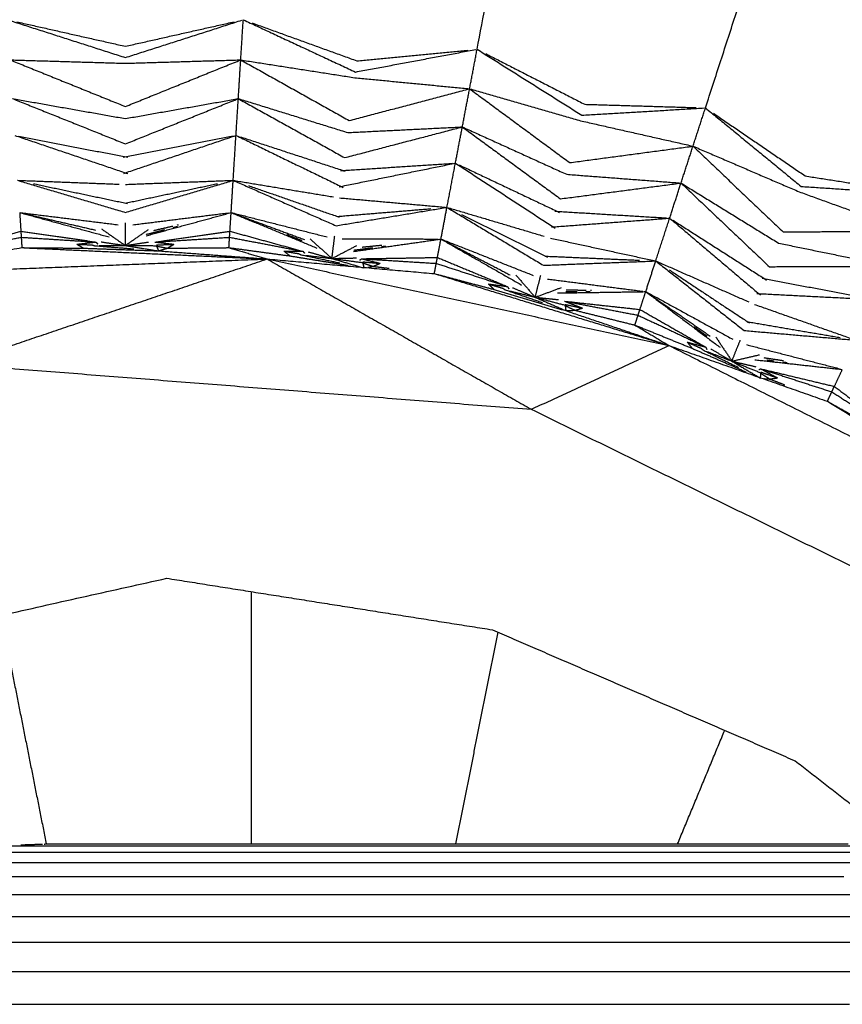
# Model space of a CAD drawing. Header units: millimetres. Extents: x 0 to 20, y 0 to 45.7.
# Tile 24 of 77: x 6.568 to 7.159, y 7.269 to 7.977. Entities that reach past the tile are written whole.
import ezdxf

# ---------------------------------------------------------------- set-up
doc = ezdxf.new("R2010")
doc.units = ezdxf.units.MM
doc.header["$MEASUREMENT"] = 0
doc.layers.add('Make2D$visible$lines', color=7, linetype='Continuous', true_color=0x000000)

msp = doc.modelspace()

# ---------------------------------------------------------------- linework, layer by layer
at = {"layer": 'Make2D$visible$lines'}
for points in [[(6.89698, 7.95545), (6.9504, 8.23552), (7.00382, 8.51559)], [(7.06096, 7.91335), (7.14906, 8.18451), (7.23716, 8.45568)], [(6.55974, 7.97661), (6.60206, 7.96303), (6.64437, 7.94945)], [(6.56645, 7.9751), (6.60542, 7.96633), (6.64438, 7.95755)], [(6.64439, 7.94946), (6.68624, 7.96288), (6.72808, 7.97631)], [(6.64439, 7.95755), (6.6834, 7.96634), (6.72241, 7.97512)], [(6.72722, 7.94777), (6.72812, 7.96219), (6.72902, 7.97661)], [(6.72902, 7.97661), (6.7693, 7.95784), (6.80959, 7.93906)], [(6.73549, 7.97427), (6.77305, 7.96068), (6.8106, 7.94709)], [(6.8096, 7.93906), (6.8528, 7.94714), (6.896, 7.95522)], [(6.81061, 7.94709), (6.85042, 7.95092), (6.89022, 7.95475)], [(6.89157, 7.92701), (6.89427, 7.9412), (6.89697, 7.9554)], [(6.89697, 7.9554), (6.93458, 7.93172), (6.97219, 7.90804)], [(6.9031, 7.95226), (6.93865, 7.93407), (6.97421, 7.91589)], [(6.56157, 7.94777), (6.60297, 7.93103), (6.64438, 7.91428)], [(6.56157, 7.94777), (6.60298, 7.94656), (6.64438, 7.94534)], [(6.64438, 7.91428), (6.6858, 7.93103), (6.72722, 7.94777)], [(6.64438, 7.94534), (6.6858, 7.94656), (6.72722, 7.94777)], [(6.72547, 7.91996), (6.72634, 7.93386), (6.72722, 7.94777)], [(6.72722, 7.94777), (6.7662, 7.92597), (6.80518, 7.90417)], [(6.72722, 7.94777), (6.76815, 7.94137), (6.80908, 7.93498)], [(6.80908, 7.93498), (6.85032, 7.93099), (6.89157, 7.92701)], [(6.80518, 7.90417), (6.84837, 7.91559), (6.89157, 7.92701)], [(6.88634, 7.89963), (6.88896, 7.91332), (6.89157, 7.92701)], [(6.89157, 7.92701), (6.92751, 7.90049), (6.96345, 7.87398)], [(6.89157, 7.92701), (6.93137, 7.91553), (6.97118, 7.90406)], [(6.56331, 7.91996), (6.60383, 7.91279), (6.64435, 7.90562)], [(6.56331, 7.91996), (6.60384, 7.9037), (6.64438, 7.88744)], [(6.64435, 7.90562), (6.68491, 7.91279), (6.72547, 7.91996)], [(6.64438, 7.88744), (6.68492, 7.9037), (6.72547, 7.91996)], [(6.72382, 7.89351), (6.72464, 7.90674), (6.72547, 7.91996)], [(6.72547, 7.91996), (6.76476, 7.90777), (6.80406, 7.89557)], [(6.72547, 7.91996), (6.76364, 7.89875), (6.80182, 7.87754)], [(6.97422, 7.91588), (7.01419, 7.91469), (7.05416, 7.9135)], [(6.97221, 7.90804), (7.01608, 7.91064), (7.05995, 7.91324)], [(7.05202, 7.88581), (7.05648, 7.89955), (7.06094, 7.9133)], [(7.06094, 7.9133), (7.09528, 7.88509), (7.12963, 7.85689)], [(7.06662, 7.90942), (7.09962, 7.88692), (7.13261, 7.86442)], [(6.80182, 7.87754), (6.84408, 7.88858), (6.88634, 7.89963)], [(6.80406, 7.89557), (6.8452, 7.8976), (6.88634, 7.89963)], [(6.88139, 7.87361), (6.88386, 7.88662), (6.88634, 7.89963)], [(6.88634, 7.89963), (6.9238, 7.88261), (6.96127, 7.86559)], [(6.88634, 7.89963), (6.92156, 7.8738), (6.95678, 7.84798)], [(6.97118, 7.90406), (7.0116, 7.89493), (7.05202, 7.88581)], [(6.56499, 7.89352), (6.60552, 7.8798), (6.64604, 7.86609)], [(6.56784, 7.89297), (6.60696, 7.8854), (6.64608, 7.87783)], [(6.64269, 7.87784), (6.6822, 7.88547), (6.72171, 7.89311)], [(6.64318, 7.86624), (6.6835, 7.87988), (6.72382, 7.89351)], [(6.72177, 7.86126), (6.72279, 7.87739), (6.72382, 7.89351)], [(6.72382, 7.89351), (6.76231, 7.87483), (6.80079, 7.85614)], [(6.72658, 7.89261), (6.76444, 7.8802), (6.8023, 7.86779)], [(6.96345, 7.87398), (7.00773, 7.87989), (7.05202, 7.88581)], [(7.0434, 7.85931), (7.04771, 7.87256), (7.05202, 7.88581)], [(7.05202, 7.88581), (7.08435, 7.855), (7.11669, 7.82419)], [(7.05202, 7.88581), (7.09007, 7.86943), (7.12812, 7.85306)], [(6.79798, 7.85665), (6.83968, 7.86513), (6.88139, 7.87361)], [(6.79893, 7.86822), (6.83909, 7.87084), (6.87924, 7.87347)], [(6.87531, 7.84186), (6.87835, 7.85773), (6.88139, 7.87361)], [(6.88139, 7.87361), (6.91723, 7.85024), (6.95308, 7.82688)], [(6.88402, 7.87236), (6.92002, 7.85531), (6.95603, 7.83825)], [(6.96127, 7.86559), (7.00233, 7.86245), (7.0434, 7.85931)], [(7.13262, 7.86441), (7.17213, 7.85822), (7.21164, 7.85203)], [(6.567, 7.86126), (6.60344, 7.85988), (6.63988, 7.85849)], [(6.567, 7.86126), (6.60569, 7.84971), (6.64439, 7.83816)], [(6.57833, 7.85886), (6.61212, 7.85173), (6.64592, 7.8446)], [(6.6441, 7.84486), (6.67727, 7.85186), (6.71044, 7.85886)], [(6.64438, 7.85833), (6.68307, 7.85979), (6.72177, 7.86126)], [(6.64438, 7.83816), (6.68307, 7.84971), (6.72177, 7.86126)], [(6.72032, 7.83813), (6.72104, 7.84969), (6.72177, 7.86126)], [(6.72177, 7.86126), (6.75775, 7.85532), (6.79373, 7.84938)], [(6.72177, 7.86126), (6.75871, 7.84495), (6.79565, 7.82864)], [(6.73271, 7.85746), (6.76534, 7.84615), (6.79797, 7.83484)], [(6.95678, 7.84798), (7.00009, 7.85364), (7.0434, 7.85931)], [(7.03523, 7.8341), (7.03932, 7.84671), (7.0434, 7.85931)], [(7.0434, 7.85931), (7.07843, 7.83772), (7.11346, 7.81614)], [(7.0434, 7.85931), (7.0751, 7.82927), (7.10681, 7.79923)], [(7.12812, 7.85306), (7.16708, 7.83894), (7.20604, 7.82483)], [(7.12965, 7.85689), (7.1735, 7.85397), (7.21735, 7.85105)], [(6.79817, 7.84865), (6.83674, 7.84526), (6.87531, 7.84186)], [(6.56848, 7.83785), (6.56889, 7.83127), (6.5693, 7.82468)], [(6.5685, 7.83812), (6.6038, 7.83374), (6.6391, 7.82935)], [(6.56853, 7.83811), (6.59574, 7.83181), (6.62295, 7.82551)], [(6.56854, 7.83811), (6.60065, 7.82933), (6.63277, 7.82056)], [(6.64981, 7.82936), (6.68406, 7.83362), (6.71831, 7.83788)], [(6.65924, 7.82144), (6.68973, 7.82977), (6.72023, 7.8381)], [(6.71947, 7.82468), (6.71988, 7.83126), (6.7203, 7.83785)], [(6.72036, 7.83811), (6.75483, 7.82934), (6.7893, 7.82056)], [(6.72038, 7.8381), (6.74674, 7.82838), (6.7731, 7.81867)], [(6.72039, 7.83809), (6.75115, 7.82536), (6.78191, 7.81264)], [(6.79564, 7.82864), (6.83547, 7.83525), (6.87531, 7.84186)], [(6.79679, 7.83538), (6.83028, 7.83814), (6.86377, 7.84091)], [(6.87098, 7.81909), (6.87315, 7.83048), (6.87531, 7.84186)], [(6.87531, 7.84186), (6.91027, 7.83146), (6.94522, 7.82106)], [(6.87531, 7.84186), (6.90992, 7.82105), (6.94453, 7.80024)], [(6.88569, 7.83672), (6.91665, 7.82141), (6.94761, 7.8061)], [(6.95275, 7.83909), (6.99291, 7.83666), (7.03308, 7.83423)], [(6.64438, 7.81445), (6.64438, 7.82261), (6.64438, 7.83077)], [(6.68155, 7.82915), (6.68201, 7.82925), (6.68246, 7.82936)], [(6.95035, 7.82774), (6.99279, 7.83092), (7.03523, 7.8341)], [(7.02522, 7.80337), (7.03023, 7.81874), (7.03523, 7.8341)], [(7.03523, 7.8341), (7.06786, 7.80643), (7.10049, 7.77876)], [(7.03768, 7.83254), (7.07126, 7.81111), (7.10485, 7.78967)], [(6.51684, 7.81027), (6.54307, 7.81748), (6.5693, 7.82468)], [(6.5693, 7.82468), (6.59622, 7.82082), (6.62315, 7.81696)], [(6.5693, 7.82468), (6.56944, 7.82252), (6.56957, 7.82035)], [(6.62711, 7.82644), (6.63575, 7.82044), (6.64438, 7.81445)], [(6.64438, 7.81445), (6.65272, 7.82024), (6.66106, 7.82603)], [(6.65922, 7.82241), (6.66589, 7.82413), (6.67256, 7.82584)], [(6.66481, 7.82527), (6.67168, 7.82686), (6.67855, 7.82845)], [(6.66562, 7.81696), (6.69254, 7.82082), (6.71947, 7.82468)], [(6.67872, 7.82743), (6.68021, 7.82781), (6.6817, 7.82819)], [(6.71919, 7.82035), (6.71933, 7.82252), (6.71947, 7.82468)], [(6.71947, 7.82468), (6.74569, 7.81748), (6.77192, 7.81027)], [(6.76023, 7.8223), (6.76561, 7.82017), (6.77099, 7.81804)], [(7.11669, 7.82419), (7.16136, 7.82451), (7.20604, 7.82483)], [(6.51684, 7.81027), (6.54321, 7.81531), (6.56957, 7.82035)], [(6.56957, 7.82035), (6.56981, 7.81663), (6.57004, 7.81291)], [(6.56957, 7.82035), (6.59636, 7.81866), (6.62315, 7.81696)], [(6.60957, 7.81534), (6.61636, 7.81615), (6.62315, 7.81696)], [(6.60957, 7.81534), (6.61196, 7.81393), (6.61434, 7.81252)], [(6.60957, 7.81534), (6.61488, 7.81513), (6.62019, 7.81491)], [(6.62022, 7.815), (6.62116, 7.81466), (6.62209, 7.81432)], [(6.62315, 7.81696), (6.62381, 7.81632), (6.62447, 7.81569)], [(6.62696, 7.81706), (6.63474, 7.81589), (6.64252, 7.81473)], [(6.64624, 7.81473), (6.65366, 7.81584), (6.66107, 7.81695)], [(6.66562, 7.81696), (6.69241, 7.81866), (6.71919, 7.82035)], [(6.66562, 7.81696), (6.67237, 7.81616), (6.67913, 7.81535)], [(6.66665, 7.81483), (6.67292, 7.81509), (6.67919, 7.81534)], [(6.67442, 7.81252), (6.67681, 7.81393), (6.67919, 7.81534)], [(6.71872, 7.81291), (6.71896, 7.81663), (6.71919, 7.82035)], [(6.71919, 7.82035), (6.74556, 7.81531), (6.77192, 7.81027)], [(6.77704, 7.81918), (6.78486, 7.81215), (6.79267, 7.80512)], [(6.79267, 7.80512), (6.7937, 7.81321), (6.79472, 7.82131)], [(6.79993, 7.81924), (6.83444, 7.81917), (6.86895, 7.8191)], [(6.80829, 7.8102), (6.83959, 7.81464), (6.87088, 7.81908)], [(6.8143, 7.8133), (6.82136, 7.81402), (6.82842, 7.81474)], [(6.86845, 7.80586), (6.86969, 7.81234), (6.87093, 7.81882)], [(6.87102, 7.81908), (6.90412, 7.80605), (6.93721, 7.79302)], [(6.87104, 7.81906), (6.89583, 7.80619), (6.92062, 7.79332)], [(6.87105, 7.81905), (6.89997, 7.80257), (6.92889, 7.78608)], [(6.94954, 7.81978), (6.98738, 7.81157), (7.02522, 7.80337)], [(7.11346, 7.81614), (7.15382, 7.80788), (7.19417, 7.79961)], [(6.45111, 7.79321), (6.51057, 7.80306), (6.57004, 7.81291)], [(6.57004, 7.81291), (6.65809, 7.80884), (6.74614, 7.80477)], [(6.57004, 7.81291), (6.59219, 7.81272), (6.61434, 7.81252)], [(6.61434, 7.81252), (6.64122, 7.81156), (6.6681, 7.8106)], [(6.62213, 7.81431), (6.63627, 7.81317), (6.6504, 7.81203)], [(6.62551, 7.81434), (6.63495, 7.81439), (6.64438, 7.81445)], [(6.64438, 7.81445), (6.65552, 7.81438), (6.66665, 7.81432)], [(6.64438, 7.81445), (6.65624, 7.81253), (6.6681, 7.8106)], [(6.66652, 7.81406), (6.67047, 7.81329), (6.67442, 7.81252)], [(6.66667, 7.81432), (6.66738, 7.81246), (6.6681, 7.8106)], [(6.6681, 7.8106), (6.67126, 7.81156), (6.67442, 7.81252)], [(6.6681, 7.8106), (6.70712, 7.80769), (6.74614, 7.80477)], [(6.67442, 7.81252), (6.69657, 7.81272), (6.71872, 7.81291)], [(6.71872, 7.81291), (6.73243, 7.80884), (6.74614, 7.80477)], [(6.71872, 7.81291), (6.74068, 7.80994), (6.76263, 7.80697)], [(6.75825, 7.81037), (6.76044, 7.80867), (6.76263, 7.80697)], [(6.75825, 7.81037), (6.76349, 7.80949), (6.76873, 7.80861)], [(6.75825, 7.81037), (6.76508, 7.81032), (6.77192, 7.81027)], [(6.76877, 7.80869), (6.76966, 7.80824), (6.77054, 7.80778)], [(6.77058, 7.80777), (6.78446, 7.80487), (6.79834, 7.80197)], [(6.77192, 7.81027), (6.7725, 7.80956), (6.77308, 7.80885)], [(6.77571, 7.8099), (6.78329, 7.80776), (6.79086, 7.80563)], [(6.79267, 7.80512), (6.80167, 7.80982), (6.81067, 7.81452)], [(6.8084, 7.81116), (6.81523, 7.81202), (6.82206, 7.81289)], [(6.82837, 7.81369), (6.82989, 7.81388), (6.83142, 7.81408)], [(6.45111, 7.79321), (6.59863, 7.79899), (6.74614, 7.80477)], [(6.52316, 7.72927), (6.63465, 7.76702), (6.74614, 7.80477)], [(6.74614, 7.80477), (6.84101, 7.75078), (6.93588, 7.69679)], [(6.74614, 7.80477), (6.80619, 7.79952), (6.86624, 7.79427)], [(6.74814, 7.80434), (6.89146, 7.77347), (7.03478, 7.74259)], [(6.76263, 7.80697), (6.78342, 7.80359), (6.80422, 7.8002)], [(6.77394, 7.80737), (6.78331, 7.80624), (6.79267, 7.80512)], [(6.79267, 7.80512), (6.80371, 7.80366), (6.81475, 7.8022)], [(6.79267, 7.80512), (6.8042, 7.80172), (6.81572, 7.79833)], [(6.79455, 7.80516), (6.80241, 7.80534), (6.81027, 7.80553)], [(6.81281, 7.80402), (6.81343, 7.80449), (6.81406, 7.80495)], [(6.81406, 7.80495), (6.84125, 7.8054), (6.86845, 7.80586)], [(6.81406, 7.80495), (6.82066, 7.80331), (6.82726, 7.80166)], [(6.81406, 7.80495), (6.84085, 7.80328), (6.86764, 7.8016)], [(6.81458, 7.80196), (6.81841, 7.8007), (6.82224, 7.79945)], [(6.81477, 7.80219), (6.81524, 7.80026), (6.81572, 7.79833)], [(6.81481, 7.80271), (6.82106, 7.80218), (6.82731, 7.80165)], [(6.82224, 7.79945), (6.82478, 7.80055), (6.82732, 7.80165)], [(6.86624, 7.79427), (6.86694, 7.79794), (6.86764, 7.8016)], [(6.86764, 7.8016), (6.86804, 7.80373), (6.86845, 7.80586)], [(6.86764, 7.8016), (6.89316, 7.7933), (6.91868, 7.78499)], [(6.86845, 7.80586), (6.89357, 7.79542), (6.91868, 7.78499)], [(6.94452, 7.80024), (6.98487, 7.80181), (7.02522, 7.80337)], [(6.94592, 7.8068), (6.97978, 7.80534), (7.01365, 7.80387)], [(7.01807, 7.78133), (7.02164, 7.79235), (7.02522, 7.80337)], [(7.02522, 7.80337), (7.0586, 7.78867), (7.09197, 7.77397)], [(7.02522, 7.80337), (7.05695, 7.77839), (7.08867, 7.7534)], [(6.81843, 7.7988), (6.82033, 7.79912), (6.82224, 7.79945)], [(6.82224, 7.79945), (6.82801, 7.79877), (6.83378, 7.79809)], [(6.86624, 7.79427), (6.95051, 7.76843), (7.03478, 7.74259)], [(6.86624, 7.79427), (6.88764, 7.78858), (6.90905, 7.78288)], [(7.03487, 7.79698), (7.06367, 7.7779), (7.09246, 7.75883)], [(7.10681, 7.79923), (7.15049, 7.79942), (7.19417, 7.79961)], [(6.90513, 7.7868), (6.90709, 7.78484), (6.90905, 7.78288)], [(6.90513, 7.7868), (6.91022, 7.78527), (6.91531, 7.78374)], [(6.90513, 7.7868), (6.91191, 7.7859), (6.91868, 7.78499)], [(6.92488, 7.79319), (6.93175, 7.78523), (6.93863, 7.77728)], [(6.93863, 7.77728), (6.94066, 7.78518), (6.94269, 7.79309)], [(6.9476, 7.79037), (6.98183, 7.78598), (7.01606, 7.78158)], [(7.1017, 7.79092), (7.14124, 7.78348), (7.18079, 7.77603)], [(6.90905, 7.78288), (6.93485, 7.77527), (6.96064, 7.76765)], [(6.91536, 7.78382), (6.91618, 7.78325), (6.91701, 7.78269)], [(6.91704, 7.78268), (6.93045, 7.77806), (6.94385, 7.77344)], [(6.91868, 7.78499), (6.91917, 7.78421), (6.91965, 7.78343)], [(6.92032, 7.78186), (6.92947, 7.77957), (6.93863, 7.77728)], [(6.9224, 7.78414), (6.92965, 7.78107), (6.93689, 7.77801)], [(6.93863, 7.77728), (6.94814, 7.78081), (6.95766, 7.78434)], [(6.95476, 7.78036), (6.98636, 7.78084), (7.01797, 7.78132)], [(6.96063, 7.7813), (6.96469, 7.7813), (6.96875, 7.7813)], [(6.96089, 7.78269), (6.96805, 7.78252), (6.9752, 7.78235)], [(6.97512, 7.78131), (6.97665, 7.78131), (6.97819, 7.78131)], [(6.97828, 7.78227), (6.97875, 7.78226), (6.97922, 7.78225)], [(7.01389, 7.76851), (7.01594, 7.77479), (7.01798, 7.78106)], [(7.0181, 7.78131), (7.04931, 7.76423), (7.08051, 7.74716)], [(7.01812, 7.78129), (7.04124, 7.76532), (7.06435, 7.74935)], [(7.01813, 7.78128), (7.04476, 7.7613), (7.07139, 7.74132)], [(7.09789, 7.77996), (7.1404, 7.7778), (7.1829, 7.77563)], [(6.93863, 7.77728), (6.94939, 7.77444), (6.96016, 7.77161)], [(6.93863, 7.77728), (6.94963, 7.77246), (6.96064, 7.76765)], [(6.9405, 7.77708), (6.94795, 7.77632), (6.95541, 7.77555)], [(6.95982, 7.77443), (6.96616, 7.77197), (6.97251, 7.76951)], [(6.95982, 7.77443), (6.98686, 7.77147), (7.01389, 7.76851)], [(6.95982, 7.77443), (6.98619, 7.76941), (7.01256, 7.76439)], [(6.95997, 7.7714), (6.96361, 7.76967), (6.96724, 7.76794)], [(6.96018, 7.77161), (6.96041, 7.76963), (6.96064, 7.76765)], [(6.96029, 7.77211), (6.96642, 7.7708), (6.97256, 7.76949)], [(6.96064, 7.76765), (6.96394, 7.7678), (6.96724, 7.76794)], [(6.96064, 7.76765), (6.99771, 7.75512), (7.03478, 7.74259)], [(6.96724, 7.76794), (6.96991, 7.76871), (6.97257, 7.76949)], [(6.96724, 7.76794), (6.98875, 7.76262), (7.01025, 7.7573)], [(7.01256, 7.76439), (7.01323, 7.76645), (7.01389, 7.76851)], [(7.01389, 7.76851), (7.03751, 7.75501), (7.06112, 7.74151)], [(7.09609, 7.77216), (7.13261, 7.75928), (7.16912, 7.7464)], [(7.01025, 7.7573), (7.0114, 7.76085), (7.01256, 7.76439)], [(7.01256, 7.76439), (7.03684, 7.75295), (7.06112, 7.74151)], [(7.09087, 7.75974), (7.12429, 7.75404), (7.15771, 7.74834)], [(7.01025, 7.7573), (7.02252, 7.74995), (7.03478, 7.74259)], [(7.01025, 7.7573), (7.03078, 7.74896), (7.0513, 7.74063)], [(7.05279, 7.75607), (7.05747, 7.75267), (7.06215, 7.74927)], [(7.08866, 7.75341), (7.12889, 7.7499), (7.16912, 7.7464)], [(7.0479, 7.74501), (7.0496, 7.74282), (7.0513, 7.74063)], [(7.0479, 7.74501), (7.05276, 7.74285), (7.05762, 7.7407)], [(7.0479, 7.74501), (7.05451, 7.74326), (7.06112, 7.74151)], [(7.0683, 7.74887), (7.07412, 7.74011), (7.07994, 7.73136)], [(7.07994, 7.73136), (7.08294, 7.73895), (7.08595, 7.74654)], [(6.93588, 7.69679), (6.98533, 7.71969), (7.03478, 7.74259)], [(7.03478, 7.74259), (7.09164, 7.72258), (7.14849, 7.70256)], [(7.03478, 7.74259), (7.16684, 7.67659), (7.29889, 7.61059)], [(7.0513, 7.74063), (7.0706, 7.73218), (7.0899, 7.72373)], [(7.05768, 7.74077), (7.05842, 7.74011), (7.05917, 7.73944)], [(7.0592, 7.73943), (7.07192, 7.73316), (7.08464, 7.7269)], [(7.06112, 7.74151), (7.0615, 7.74068), (7.06188, 7.73985)], [(7.06235, 7.7382), (7.07115, 7.73478), (7.07994, 7.73136)], [(7.0647, 7.74021), (7.0715, 7.73626), (7.07831, 7.7323)], [(7.09048, 7.74323), (7.12389, 7.73458), (7.1573, 7.72593)], [(7.07994, 7.73136), (7.08982, 7.73367), (7.0997, 7.73599)], [(7.07994, 7.73136), (7.09027, 7.7272), (7.10059, 7.72304)], [(7.07994, 7.73136), (7.09026, 7.72521), (7.10057, 7.71906)], [(7.08177, 7.73093), (7.08943, 7.72916), (7.09709, 7.72738)], [(7.09633, 7.73239), (7.12775, 7.72891), (7.15916, 7.72543)], [(7.10292, 7.73391), (7.10994, 7.73285), (7.11696, 7.73179)], [(7.10494, 7.73226), (7.10764, 7.73192), (7.11033, 7.73158)], [(7.11665, 7.73079), (7.11817, 7.73059), (7.11969, 7.7304)], [(6.52316, 7.72927), (6.72952, 7.71303), (6.93588, 7.69679)], [(7.09917, 7.72529), (7.09989, 7.72559), (7.10061, 7.72588)], [(7.10038, 7.72285), (7.10377, 7.72068), (7.10716, 7.71852)], [(7.10057, 7.71906), (7.10059, 7.72105), (7.10061, 7.72303)], [(7.10061, 7.72588), (7.10659, 7.72265), (7.11258, 7.71941)], [(7.10061, 7.72588), (7.12706, 7.71956), (7.15352, 7.71323)], [(7.10061, 7.72588), (7.12614, 7.7176), (7.15167, 7.70931)], [(7.10078, 7.72352), (7.10671, 7.72145), (7.11263, 7.71938)], [(7.15352, 7.71323), (7.15633, 7.7192), (7.15914, 7.72517)], [(7.10332, 7.71883), (7.10524, 7.71867), (7.10716, 7.71852)], [(7.10716, 7.71852), (7.1099, 7.71895), (7.11264, 7.71938)], [(7.10716, 7.71852), (7.11258, 7.71642), (7.118, 7.71433)], [(7.14849, 7.70256), (7.15008, 7.70594), (7.15167, 7.70931)], [(7.15167, 7.70931), (7.15259, 7.71127), (7.15352, 7.71323)], [(7.15167, 7.70931), (7.17433, 7.69492), (7.19698, 7.68053)], [(7.15352, 7.71323), (7.17525, 7.69688), (7.19698, 7.68053)], [(7.14849, 7.70256), (7.22369, 7.65658), (7.29889, 7.61059)], [(7.14849, 7.70256), (7.16781, 7.69172), (7.18713, 7.68088)], [(6.93588, 7.69679), (7.12176, 7.60573), (7.30765, 7.51466)], [(6.21552, 7.47296), (6.44479, 7.52421), (6.67405, 7.57546)], [(6.67405, 7.57546), (6.79099, 7.55694), (6.90793, 7.53842)], [(6.73463, 7.56586), (6.73463, 7.47527), (6.73463, 7.38468)], [(6.55488, 7.54882), (6.57121, 7.46671), (6.58755, 7.38461)], [(6.88173, 7.38468), (6.89685, 7.46067), (6.91197, 7.53667)], [(6.90793, 7.53842), (7.01659, 7.49139), (7.12525, 7.44437)], [(7.04096, 7.38468), (7.05785, 7.42545), (7.07474, 7.46623)], [(7.12525, 7.44437), (7.16373, 7.41453), (7.20221, 7.38468)], [(6.56919, 7.38399), (6.57706, 7.38425), (6.58492, 7.38452)], [(6.58609, 7.38456), (6.58779, 7.38461), (6.58948, 7.38467)], [(6.58948, 7.38467), (6.59084, 7.38467), (6.5922, 7.38468)], [(6.5922, 7.38468), (6.59402, 7.38468), (6.59583, 7.38468)], [(6.59583, 7.38468), (6.59816, 7.38468), (6.60049, 7.38468)], [(6.60049, 7.38468), (6.60339, 7.38468), (6.60629, 7.38468)], [(6.60629, 7.38468), (6.60981, 7.38468), (6.61333, 7.38468)], [(6.61333, 7.38468), (6.61751, 7.38468), (6.6217, 7.38468)], [(6.6217, 7.38468), (6.6266, 7.38468), (6.6315, 7.38468)], [(6.6315, 7.38468), (6.63716, 7.38468), (6.64283, 7.38468)], [(6.64283, 7.38468), (6.64932, 7.38468), (6.6558, 7.38468)], [(6.6558, 7.38468), (6.66315, 7.38468), (6.6705, 7.38468)], [(6.6705, 7.38468), (6.67876, 7.38468), (6.68703, 7.38468)], [(6.68703, 7.38468), (6.69618, 7.38468), (6.70534, 7.38468)], [(6.70534, 7.38468), (6.71537, 7.38468), (6.7254, 7.38468)], [(6.7254, 7.38468), (6.73627, 7.38468), (6.74715, 7.38468)], [(6.74715, 7.38468), (6.75884, 7.38468), (6.77054, 7.38468)], [(6.77054, 7.38468), (6.78304, 7.38468), (6.79555, 7.38468)], [(6.79555, 7.38468), (6.80883, 7.38468), (6.82211, 7.38468)], [(6.82211, 7.38468), (6.83614, 7.38468), (6.85018, 7.38468)], [(6.85018, 7.38468), (6.86495, 7.38468), (6.87972, 7.38468)], [(6.87972, 7.38468), (6.8952, 7.38468), (6.91069, 7.38468)], [(6.91069, 7.38468), (6.92686, 7.38468), (6.94303, 7.38468)], [(6.94303, 7.38468), (6.95986, 7.38468), (6.9767, 7.38468)], [(6.9767, 7.38468), (6.99418, 7.38468), (7.01166, 7.38468)], [(7.01166, 7.38468), (7.02976, 7.38468), (7.04786, 7.38468)], [(7.04786, 7.38468), (7.06655, 7.38468), (7.08525, 7.38468)], [(7.08525, 7.38468), (7.10452, 7.38468), (7.1238, 7.38468)], [(7.1238, 7.38468), (7.14362, 7.38468), (7.16345, 7.38468)], [(6.55603, 7.37874), (6.56278, 7.37874), (6.56954, 7.37874)], [(6.56204, 7.38318), (6.56563, 7.38318), (6.56922, 7.38318)], [(6.56922, 7.38318), (6.57349, 7.38318), (6.57776, 7.38318)], [(6.56954, 7.37874), (6.57719, 7.37874), (6.58485, 7.37874)], [(6.57776, 7.38318), (6.58277, 7.38318), (6.58777, 7.38318)], [(6.58485, 7.37874), (6.59345, 7.37874), (6.60206, 7.37874)], [(6.58777, 7.38318), (6.59355, 7.38318), (6.59934, 7.38318)], [(6.59934, 7.38318), (6.60596, 7.38318), (6.61258, 7.38318)], [(6.60206, 7.37874), (6.6116, 7.37874), (6.62113, 7.37874)], [(6.61258, 7.38318), (6.62008, 7.38318), (6.62758, 7.38318)], [(6.62113, 7.37874), (6.63157, 7.37874), (6.642, 7.37874)], [(6.62758, 7.38318), (6.63602, 7.38318), (6.64445, 7.38318)], [(6.642, 7.37874), (6.65331, 7.37874), (6.66463, 7.37874)], [(6.64445, 7.38318), (6.6538, 7.38318), (6.66315, 7.38318)], [(6.66315, 7.38318), (6.67338, 7.38318), (6.68361, 7.38318)], [(6.66463, 7.37874), (6.67679, 7.37874), (6.68894, 7.37874)], [(6.68361, 7.38318), (6.69471, 7.38318), (6.7058, 7.38318)], [(6.68894, 7.37874), (6.70193, 7.37874), (6.71491, 7.37874)], [(6.7058, 7.38318), (6.7177, 7.38318), (6.7296, 7.38318)], [(6.71491, 7.37874), (6.72869, 7.37874), (6.74246, 7.37874)], [(6.72966, 7.38318), (6.7424, 7.38318), (6.75514, 7.38318)], [(6.74246, 7.37874), (6.75701, 7.37874), (6.77156, 7.37874)], [(6.75514, 7.38318), (6.76867, 7.38318), (6.7822, 7.38318)], [(6.77156, 7.37874), (6.78685, 7.37874), (6.80214, 7.37874)], [(6.7822, 7.38318), (6.7965, 7.38318), (6.81079, 7.38318)], [(6.80214, 7.37874), (6.81816, 7.37874), (6.83417, 7.37874)], [(6.81079, 7.38318), (6.82582, 7.38318), (6.84085, 7.38318)], [(6.83417, 7.37874), (6.85088, 7.37874), (6.86759, 7.37874)], [(6.84085, 7.38318), (6.8566, 7.38318), (6.87235, 7.38318)], [(6.86759, 7.37874), (6.88498, 7.37874), (6.90237, 7.37874)], [(6.87235, 7.38318), (6.88879, 7.38318), (6.90523, 7.38318)], [(6.90237, 7.37874), (6.92041, 7.37874), (6.93846, 7.37874)], [(6.90523, 7.38318), (6.92234, 7.38318), (6.93946, 7.38318)], [(6.93846, 7.37874), (6.95713, 7.37874), (6.9758, 7.37874)], [(6.93946, 7.38318), (6.95722, 7.38318), (6.97498, 7.38318)], [(6.97498, 7.38318), (6.99337, 7.38318), (7.01176, 7.38318)], [(6.9758, 7.37874), (6.99509, 7.37874), (7.01437, 7.37874)], [(7.01176, 7.38318), (7.03075, 7.38318), (7.04974, 7.38318)], [(7.01437, 7.37874), (7.03424, 7.37874), (7.05411, 7.37874)], [(7.04974, 7.38318), (7.06931, 7.38318), (7.08888, 7.38318)], [(7.05411, 7.37874), (7.07454, 7.37874), (7.09498, 7.37874)], [(7.08888, 7.38318), (7.10901, 7.38318), (7.12914, 7.38318)], [(7.09498, 7.37874), (7.11595, 7.37874), (7.13693, 7.37874)], [(7.12914, 7.38318), (7.14981, 7.38318), (7.17047, 7.38318)], [(7.13693, 7.37874), (7.15843, 7.37874), (7.17993, 7.37874)], [(6.56002, 7.3714), (6.56975, 7.3714), (6.57947, 7.3714)], [(6.57947, 7.3714), (6.59011, 7.3714), (6.60075, 7.3714)], [(6.60075, 7.3714), (6.61227, 7.3714), (6.6238, 7.3714)], [(6.6238, 7.3714), (6.63619, 7.3714), (6.64857, 7.3714)], [(6.64857, 7.3714), (6.66179, 7.3714), (6.67501, 7.3714)], [(6.67501, 7.3714), (6.68904, 7.3714), (6.70306, 7.3714)], [(6.70306, 7.3714), (6.71786, 7.3714), (6.73266, 7.3714)], [(6.73266, 7.3714), (6.74821, 7.3714), (6.76376, 7.3714)], [(6.76376, 7.3714), (6.78004, 7.3714), (6.79631, 7.3714)], [(6.79631, 7.3714), (6.81329, 7.3714), (6.83027, 7.3714)], [(6.83027, 7.3714), (6.84794, 7.3714), (6.8656, 7.3714)], [(6.8656, 7.3714), (6.88392, 7.3714), (6.90224, 7.3714)], [(6.90224, 7.3714), (6.9212, 7.3714), (6.94015, 7.3714)], [(6.94015, 7.3714), (6.95973, 7.3714), (6.9793, 7.3714)], [(6.9793, 7.3714), (6.99947, 7.3714), (7.01963, 7.3714)], [(7.01963, 7.3714), (7.04037, 7.3714), (7.0611, 7.3714)], [(7.0611, 7.3714), (7.08238, 7.3714), (7.10367, 7.3714)], [(7.10367, 7.3714), (7.12548, 7.3714), (7.1473, 7.3714)], [(7.1473, 7.3714), (7.16962, 7.3714), (7.19194, 7.3714)], [(6.56001, 7.36122), (6.57175, 7.36122), (6.58349, 7.36122)], [(6.58349, 7.36122), (6.5961, 7.36122), (6.60872, 7.36122)], [(6.60872, 7.36122), (6.62217, 7.36122), (6.63562, 7.36122)], [(6.63562, 7.36122), (6.64989, 7.36122), (6.66416, 7.36122)], [(6.66416, 7.36122), (6.67921, 7.36122), (6.69426, 7.36122)], [(6.69426, 7.36122), (6.71006, 7.36122), (6.72587, 7.36122)], [(6.72587, 7.36122), (6.7424, 7.36122), (6.75894, 7.36122)], [(6.75894, 7.36122), (6.77618, 7.36122), (6.79343, 7.36122)], [(6.79343, 7.36122), (6.81136, 7.36122), (6.82929, 7.36122)], [(6.82929, 7.36122), (6.84789, 7.36122), (6.86648, 7.36122)], [(6.86648, 7.36122), (6.88572, 7.36122), (6.90496, 7.36122)], [(6.90496, 7.36122), (6.92482, 7.36122), (6.94468, 7.36122)], [(6.94468, 7.36122), (6.96513, 7.36122), (6.98559, 7.36122)], [(6.98559, 7.36122), (7.00662, 7.36122), (7.02765, 7.36122)], [(7.02765, 7.36122), (7.04924, 7.36122), (7.07083, 7.36122)], [(7.07083, 7.36122), (7.09296, 7.36122), (7.11508, 7.36122)], [(7.11508, 7.36122), (7.13772, 7.36122), (7.16036, 7.36122)], [(6.54388, 7.34825), (6.55671, 7.34825), (6.56954, 7.34825)], [(6.56954, 7.34825), (6.58323, 7.34825), (6.59691, 7.34825)], [(6.59691, 7.34825), (6.61142, 7.34825), (6.62593, 7.34825)], [(6.62593, 7.34825), (6.64122, 7.34825), (6.65652, 7.34825)], [(6.65652, 7.34825), (6.67257, 7.34825), (6.68862, 7.34825)], [(6.68862, 7.34825), (6.70542, 7.34825), (6.72221, 7.34825)], [(6.72221, 7.34825), (6.73971, 7.34825), (6.75722, 7.34825)], [(6.75722, 7.34825), (6.77541, 7.34825), (6.79361, 7.34825)], [(6.79361, 7.34825), (6.81247, 7.34825), (6.83134, 7.34825)], [(6.83134, 7.34825), (6.85085, 7.34825), (6.87037, 7.34825)], [(6.87037, 7.34825), (6.89051, 7.34825), (6.91065, 7.34825)], [(6.91065, 7.34825), (6.93139, 7.34825), (6.95213, 7.34825)], [(6.95213, 7.34825), (6.97346, 7.34825), (6.99478, 7.34825)], [(6.99478, 7.34825), (7.01667, 7.34825), (7.03856, 7.34825)], [(7.03856, 7.34825), (7.06099, 7.34825), (7.08342, 7.34825)], [(7.08342, 7.34825), (7.10637, 7.34825), (7.12933, 7.34825)], [(7.12933, 7.34825), (7.15279, 7.34825), (7.17625, 7.34825)], [(6.55905, 7.33253), (6.57379, 7.33253), (6.58853, 7.33253)], [(6.58853, 7.33253), (6.60406, 7.33253), (6.6196, 7.33253)], [(6.6196, 7.33253), (6.6359, 7.33253), (6.6522, 7.33253)], [(6.6522, 7.33253), (6.66924, 7.33253), (6.68628, 7.33253)], [(6.68628, 7.33253), (6.70403, 7.33253), (6.72179, 7.33253)], [(6.72179, 7.33253), (6.74025, 7.33253), (6.7587, 7.33253)], [(6.7587, 7.33253), (6.77784, 7.33253), (6.79697, 7.33253)], [(6.79697, 7.33253), (6.81675, 7.33253), (6.83653, 7.33253)], [(6.83653, 7.33253), (6.85695, 7.33253), (6.87736, 7.33253)], [(6.87736, 7.33253), (6.89839, 7.33253), (6.91941, 7.33253)], [(6.91941, 7.33253), (6.94102, 7.33253), (6.96263, 7.33253)], [(6.96263, 7.33253), (6.98481, 7.33253), (7.00699, 7.33253)], [(7.00699, 7.33253), (7.02972, 7.33253), (7.05245, 7.33253)], [(7.05245, 7.33253), (7.07571, 7.33253), (7.09897, 7.33253)], [(7.09897, 7.33253), (7.12274, 7.33253), (7.14652, 7.33253)], [(7.14652, 7.33253), (7.17079, 7.33253), (7.19506, 7.33253)], [(6.55213, 7.31413), (6.5679, 7.31413), (6.58367, 7.31413)], [(6.58367, 7.31413), (6.60021, 7.31413), (6.61674, 7.31413)], [(6.61674, 7.31413), (6.63403, 7.31413), (6.65131, 7.31413)], [(6.65131, 7.31413), (6.66931, 7.31413), (6.68732, 7.31413)], [(6.68732, 7.31413), (6.70603, 7.31413), (6.72474, 7.31413)], [(6.72474, 7.31413), (6.74413, 7.31413), (6.76351, 7.31413)], [(6.76351, 7.31413), (6.78356, 7.31413), (6.80361, 7.31413)], [(6.80361, 7.31413), (6.82429, 7.31413), (6.84497, 7.31413)], [(6.84497, 7.31413), (6.86627, 7.31413), (6.88756, 7.31413)], [(6.88756, 7.31413), (6.90945, 7.31413), (6.93134, 7.31413)], [(6.93134, 7.31413), (6.9538, 7.31413), (6.97627, 7.31413)], [(6.97627, 7.31413), (6.99929, 7.31413), (7.02231, 7.31413)], [(7.02231, 7.31413), (7.04587, 7.31413), (7.06943, 7.31413)], [(7.06943, 7.31413), (7.09351, 7.31413), (7.11759, 7.31413)], [(7.11759, 7.31413), (7.14218, 7.31413), (7.16676, 7.31413)], [(6.54889, 7.29307), (6.56566, 7.29307), (6.58243, 7.29307)], [(6.58243, 7.29307), (6.59995, 7.29307), (6.61746, 7.29307)], [(6.61746, 7.29307), (6.63571, 7.29307), (6.65396, 7.29307)], [(6.65396, 7.29307), (6.67291, 7.29307), (6.69186, 7.29307)], [(6.69186, 7.29307), (6.7115, 7.29307), (6.73114, 7.29307)], [(6.73114, 7.29307), (6.75144, 7.29307), (6.77173, 7.29307)], [(6.77173, 7.29307), (6.79268, 7.29307), (6.81362, 7.29307)], [(6.81362, 7.29307), (6.83518, 7.29307), (6.85674, 7.29307)], [(6.85674, 7.29307), (6.8789, 7.29307), (6.90105, 7.29307)], [(6.90105, 7.29307), (6.92379, 7.29307), (6.94653, 7.29307)], [(6.94653, 7.29307), (6.96983, 7.29307), (6.99314, 7.29307)], [(6.99314, 7.29307), (7.01698, 7.29307), (7.04083, 7.29307)], [(7.04083, 7.29307), (7.06521, 7.29307), (7.08959, 7.29307)], [(7.08959, 7.29307), (7.11448, 7.29307), (7.13937, 7.29307)], [(7.13937, 7.29307), (7.16476, 7.29307), (7.19014, 7.29307)], [(6.54942, 7.26943), (6.56716, 7.26943), (6.58491, 7.26943)], [(6.58491, 7.26943), (6.60338, 7.26943), (6.62186, 7.26943)], [(6.62186, 7.26943), (6.64105, 7.26943), (6.66023, 7.26943)], [(6.66023, 7.26943), (6.68011, 7.26943), (6.69999, 7.26943)], [(6.69999, 7.26943), (6.72053, 7.26943), (6.74107, 7.26943)], [(6.74107, 7.26943), (6.76226, 7.26943), (6.78346, 7.26943)], [(6.78346, 7.26943), (6.80527, 7.26943), (6.82708, 7.26943)], [(6.82708, 7.26943), (6.8495, 7.26943), (6.87192, 7.26943)], [(6.87192, 7.26943), (6.89492, 7.26943), (6.91792, 7.26943)], [(6.91792, 7.26943), (6.9415, 7.26943), (6.96507, 7.26943)], [(6.96507, 7.26943), (6.9892, 7.26943), (7.01332, 7.26943)], [(7.01332, 7.26943), (7.03799, 7.26943), (7.06265, 7.26943)], [(7.06265, 7.26943), (7.08783, 7.26943), (7.11302, 7.26943)], [(7.11302, 7.26943), (7.13871, 7.26943), (7.1644, 7.26943)]]:
    msp.add_open_spline(points, degree=2, dxfattribs=at)

doc.saveas('drawing.dxf')
